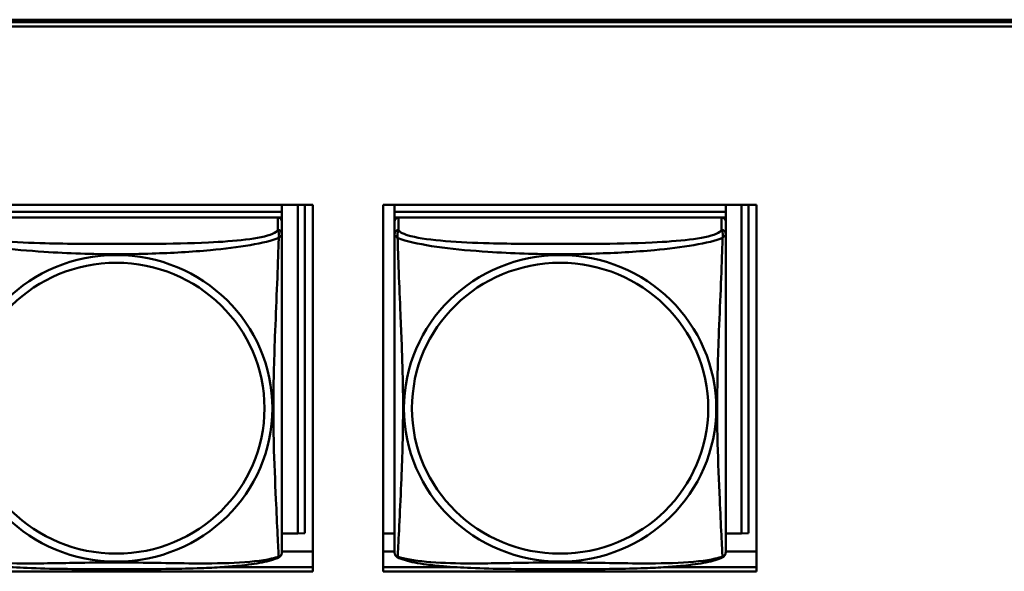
# Model space of a CAD drawing. Header units: inches. Extents: x 0.8 to 72.9, y -5.1 to 48.7.
# Tile 75 of 237: x 48.829 to 50.233, y 12.45 to 13.237. Entities that reach past the tile are written whole.
import ezdxf

# ---------------------------------------------------------------- set-up
doc = ezdxf.new("R2010")
doc.units = ezdxf.units.IN
doc.header["$MEASUREMENT"] = 0
doc.layers.add('Visible Edges(ROSSANSI)', color=7, linetype='Continuous', lineweight=50)
doc.layers.add('Visible Tangent Edges(ROSSANSI)', color=7, linetype='Continuous', lineweight=50)

msp = doc.modelspace()

# ---------------------------------------------------------------- linework, layer by layer
at = {"layer": 'Visible Edges(ROSSANSI)'}
for p, q in [((35.8645, 13.2374), (53.2406, 13.2373)), ((35.8655, 13.2337), (53.2406, 13.2337)), ((53.2406, 13.2276), (35.8655, 13.2276)), ((48.7141, 12.9732), (49.2465, 12.9732)), ((49.2026, 12.9633), (48.7302, 12.9633)), ((48.7302, 12.9633), (49.2026, 12.9633)), ((49.2026, 12.9732), (49.2026, 12.9633)), ((49.2026, 12.9633), (49.2026, 12.9551)), ((49.2026, 12.9633), (49.2026, 12.9633)), ((49.2252, 12.9732), (49.2252, 12.5046)), ((49.2351, 12.9732), (49.2351, 12.505)), ((49.2465, 12.9732), (49.2465, 12.4504)), ((49.3471, 12.4504), (49.3471, 12.9732)), ((49.3471, 12.9732), (49.8795, 12.9732)), ((49.3632, 12.9732), (49.3632, 12.9633)), ((49.8356, 12.9633), (49.3632, 12.9633)), ((49.3632, 12.9633), (49.3632, 12.9551)), ((49.3632, 12.9633), (49.3632, 12.9633)), ((49.3632, 12.9633), (49.8356, 12.9633)), ((49.8356, 12.9732), (49.8356, 12.9633)), ((49.8356, 12.9633), (49.8356, 12.9551)), ((49.8356, 12.9633), (49.8356, 12.9633)), ((49.8582, 12.9732), (49.8582, 12.5046)), ((49.8681, 12.9732), (49.8681, 12.505)), ((49.8795, 12.9732), (49.8795, 12.4504)), ((49.1967, 12.9551), (48.7361, 12.9551)), ((49.1968, 12.9551), (49.2026, 12.9551)), ((49.2026, 12.9551), (49.2026, 12.9494)), ((49.2026, 12.9316), (49.2026, 12.9493)), ((49.3632, 12.9494), (49.3632, 12.9551)), ((49.3632, 12.9551), (49.369, 12.9551)), ((49.3632, 12.9493), (49.3632, 12.9316)), ((49.8297, 12.9551), (49.3691, 12.9551)), ((49.8298, 12.9551), (49.8356, 12.9551)), ((49.8356, 12.9551), (49.8356, 12.9494)), ((49.8356, 12.9316), (49.8356, 12.9493)), ((49.2252, 12.5046), (49.2026, 12.5046)), ((49.2252, 12.5046), (49.2351, 12.505)), ((49.3632, 12.5046), (49.3471, 12.5046)), ((49.8582, 12.5046), (49.8356, 12.5046)), ((49.8582, 12.5046), (49.8681, 12.505)), ((49.2465, 12.4789), (49.2026, 12.4789)), ((49.3632, 12.4789), (49.3471, 12.4789)), ((49.8795, 12.4789), (49.8356, 12.4789)), ((49.2465, 12.4504), (48.7141, 12.4504)), ((49.1183, 12.4565), (49.2465, 12.4565)), ((49.3471, 12.4565), (49.4475, 12.4565)), ((49.8795, 12.4504), (49.3471, 12.4504)), ((49.7513, 12.4565), (49.8795, 12.4565))]:
    msp.add_line(p, q, dxfattribs=at)
for centre, start, end in [((49.1888, 12.4787), 350.8504, 360), ((49.3769, 12.4787), 180, 189.1496), ((49.8218, 12.4787), 350.8504, 360)]:
    msp.add_arc(centre, 0.0138, start, end, dxfattribs=at)
for centre, major_axis, start_param, end_param in [((49.1967, 12.9493), (0.00591, 0), 0, 1.570796), ((49.3691, 12.9493), (-0.00591, 0), 4.712389, 6.283185), ((49.8297, 12.9493), (0.00591, 0), 0, 1.570796)]:
    msp.add_ellipse(centre, major_axis=major_axis, ratio=0.981793, start_param=start_param, end_param=end_param, dxfattribs=at)
for points, knots in [([(49.2026, 12.4787), (49.2026, 12.4787), (49.2026, 12.4796), (49.2026, 12.4812), (49.2026, 12.4859), (49.2026, 12.4968), (49.2026, 12.5107), (49.2026, 12.5245), (49.2026, 12.5411), (49.2026, 12.5585), (49.2026, 12.5831), (49.2026, 12.6095), (49.2026, 12.6359), (49.2026, 12.6524), (49.2026, 12.669), (49.2026, 12.6856), (49.2026, 12.7188), (49.2026, 12.7521), (49.2026, 12.786), (49.2026, 12.8284), (49.2026, 12.8742), (49.2026, 12.9057), (49.2026, 12.9182), (49.2026, 12.9276), (49.2026, 12.9316)], [0.352862, 0.352862, 0.352862, 0.352862, 0.404774, 0.404774, 0.404774, 0.550532, 0.550532, 0.550532, 0.69629, 0.69629, 0.69629, 0.902598, 0.902598, 0.902598, 1.03154, 1.03154, 1.03154, 1.289425, 1.289425, 1.289425, 1.610774, 1.610774, 1.610774, 1.73735, 1.73735, 1.73735, 1.73735]), ([(49.3632, 12.9316), (49.3632, 12.9291), (49.3632, 12.9245), (49.3632, 12.9183), (49.3632, 12.9071), (49.3632, 12.8907), (49.3632, 12.8728), (49.3632, 12.855), (49.3632, 12.8358), (49.3632, 12.8166), (49.3632, 12.7895), (49.3632, 12.7623), (49.3632, 12.7356), (49.3632, 12.7188), (49.3632, 12.7022), (49.3632, 12.6856), (49.3632, 12.6523), (49.3632, 12.6191), (49.3632, 12.5869), (49.3632, 12.5468), (49.3632, 12.5063), (49.3632, 12.4877), (49.3632, 12.4819), (49.3632, 12.4787), (49.3632, 12.4787)], [0.325731, 0.325731, 0.325731, 0.325731, 0.404774, 0.404774, 0.404774, 0.550532, 0.550532, 0.550532, 0.69629, 0.69629, 0.69629, 0.902598, 0.902598, 0.902598, 1.03154, 1.03154, 1.03154, 1.289425, 1.289425, 1.289425, 1.610774, 1.610774, 1.610774, 1.710218, 1.710218, 1.710218, 1.710218]), ([(49.8356, 12.4787), (49.8356, 12.4787), (49.8356, 12.4796), (49.8356, 12.4812), (49.8356, 12.4859), (49.8356, 12.4968), (49.8356, 12.5107), (49.8356, 12.5245), (49.8356, 12.5411), (49.8356, 12.5585), (49.8356, 12.5831), (49.8356, 12.6095), (49.8356, 12.6359), (49.8356, 12.6524), (49.8356, 12.669), (49.8356, 12.6856), (49.8356, 12.7188), (49.8356, 12.7521), (49.8356, 12.786), (49.8356, 12.8284), (49.8356, 12.8742), (49.8356, 12.9057), (49.8356, 12.9182), (49.8356, 12.9276), (49.8356, 12.9316)], [0.352862, 0.352862, 0.352862, 0.352862, 0.404774, 0.404774, 0.404774, 0.550532, 0.550532, 0.550532, 0.69629, 0.69629, 0.69629, 0.902598, 0.902598, 0.902598, 1.03154, 1.03154, 1.03154, 1.289425, 1.289425, 1.289425, 1.610774, 1.610774, 1.610774, 1.73735, 1.73735, 1.73735, 1.73735]), ([(49.1984, 12.4706), (49.199, 12.4709), (49.1995, 12.4712), (49.2004, 12.4721), (49.2008, 12.4725), (49.2014, 12.4734), (49.2016, 12.4739), (49.202, 12.4747), (49.2021, 12.4751), (49.2023, 12.4758), (49.2024, 12.4762), (49.2024, 12.4765)], [0.02273771, 0.02273771, 0.02273771, 0.02273771, 0.02954865, 0.02954865, 0.03635958, 0.03635958, 0.04317052, 0.04317052, 0.04998146, 0.04998146, 0.0567924, 0.0567924, 0.0567924, 0.0567924]), ([(49.3673, 12.4706), (49.3668, 12.4709), (49.3663, 12.4712), (49.3654, 12.4721), (49.365, 12.4725), (49.3644, 12.4734), (49.3641, 12.4739), (49.3638, 12.4747), (49.3637, 12.4751), (49.3635, 12.4758), (49.3634, 12.4762), (49.3633, 12.4765)], [0.02273771, 0.02273771, 0.02273771, 0.02273771, 0.02954865, 0.02954865, 0.03635958, 0.03635958, 0.04317052, 0.04317052, 0.04998146, 0.04998146, 0.0567924, 0.0567924, 0.0567924, 0.0567924]), ([(49.8314, 12.4706), (49.832, 12.4709), (49.8325, 12.4712), (49.8334, 12.4721), (49.8338, 12.4725), (49.8344, 12.4734), (49.8346, 12.4739), (49.835, 12.4747), (49.8351, 12.4751), (49.8353, 12.4758), (49.8354, 12.4762), (49.8354, 12.4765)], [0.02273771, 0.02273771, 0.02273771, 0.02273771, 0.02954865, 0.02954865, 0.03635958, 0.03635958, 0.04317052, 0.04317052, 0.04998146, 0.04998146, 0.0567924, 0.0567924, 0.0567924, 0.0567924]), ([(49.1984, 12.4706), (49.195, 12.4688), (49.1915, 12.4675), (49.1835, 12.4651), (49.1791, 12.4641), (49.1696, 12.4622), (49.1646, 12.4613), (49.1534, 12.4597), (49.1472, 12.459), (49.1333, 12.4576), (49.1256, 12.457), (49.1078, 12.4558), (49.0975, 12.4553), (49.0726, 12.4544), (49.0579, 12.454), (49.0262, 12.4536), (49.0092, 12.4535), (48.9752, 12.4534), (48.9582, 12.4534), (48.9242, 12.4535), (48.9072, 12.4536), (48.8732, 12.4541), (48.856, 12.4545), (48.8258, 12.4558), (48.8127, 12.4565), (48.7917, 12.4583), (48.7836, 12.4592), (48.77, 12.461), (48.7643, 12.462), (48.7542, 12.4639), (48.7498, 12.465), (48.7416, 12.4674), (48.7379, 12.4687), (48.7343, 12.4706)], [-1.678204, -1.678204, -1.678204, -1.678204, -1.629815, -1.629815, -1.580861, -1.580861, -1.532583, -1.532583, -1.479316, -1.479316, -1.416961, -1.416961, -1.337799, -1.337799, -1.226353, -1.226353, -1.09702, -1.09702, -0.967687, -0.967687, -0.838354, -0.838354, -0.709022, -0.709022, -0.60577, -0.60577, -0.53827, -0.53827, -0.483941, -0.483941, -0.435529, -0.435529, -0.384876, -0.384876, -0.384876, -0.384876]), ([(49.8314, 12.4706), (49.828, 12.4688), (49.8245, 12.4675), (49.8165, 12.4651), (49.8121, 12.4641), (49.8026, 12.4622), (49.7976, 12.4613), (49.7864, 12.4597), (49.7802, 12.459), (49.7663, 12.4576), (49.7586, 12.457), (49.7408, 12.4558), (49.7305, 12.4553), (49.7056, 12.4544), (49.6909, 12.454), (49.6592, 12.4536), (49.6422, 12.4535), (49.6082, 12.4534), (49.5912, 12.4534), (49.5572, 12.4535), (49.5402, 12.4536), (49.5062, 12.4541), (49.489, 12.4545), (49.4588, 12.4558), (49.4457, 12.4565), (49.4247, 12.4583), (49.4166, 12.4592), (49.403, 12.461), (49.3973, 12.462), (49.3872, 12.4639), (49.3828, 12.465), (49.3746, 12.4674), (49.3709, 12.4687), (49.3673, 12.4706)], [-1.678204, -1.678204, -1.678204, -1.678204, -1.629815, -1.629815, -1.580861, -1.580861, -1.532583, -1.532583, -1.479316, -1.479316, -1.416961, -1.416961, -1.337799, -1.337799, -1.226353, -1.226353, -1.09702, -1.09702, -0.967687, -0.967687, -0.838354, -0.838354, -0.709022, -0.709022, -0.60577, -0.60577, -0.53827, -0.53827, -0.483941, -0.483941, -0.435529, -0.435529, -0.384876, -0.384876, -0.384876, -0.384876])]:
    msp.add_open_spline(points, degree=3, knots=knots, dxfattribs=at)
at = {"layer": 'Visible Tangent Edges(ROSSANSI)'}
for p, q in [((49.1967, 12.9551), (49.1967, 12.9374)), ((49.3691, 12.9374), (49.3691, 12.9551)), ((49.8297, 12.9551), (49.8297, 12.9374))]:
    msp.add_line(p, q, dxfattribs=at)
for centre, major_axis, start_param, end_param in [((49.1967, 12.9316), (0.00591, 0), 0, 1.570796), ((49.3691, 12.9316), (-0.00591, 0), 4.712389, 6.283185), ((49.8297, 12.9316), (0.00591, 0), 0, 1.570796)]:
    msp.add_ellipse(centre, major_axis=major_axis, ratio=0.981793, start_param=start_param, end_param=end_param, dxfattribs=at)
for centre, major_axis in [((48.9664, 12.6829), (0.2227, 0)), ((49.5994, 12.6829), (0.2227, 0)), ((48.9664, 12.6831), (0.2113, 0)), ((49.5994, 12.6831), (0.2113, 0))]:
    msp.add_ellipse(centre, major_axis=major_axis, ratio=0.981793, dxfattribs=at)
for points, knots in [([(49.1967, 12.9374), (49.1961, 12.9355), (49.1934, 12.9335), (49.189, 12.9317), (49.1809, 12.9284), (49.167, 12.9257), (49.1508, 12.9237), (49.1347, 12.9217), (49.1165, 12.9204), (49.0979, 12.9195), (49.0715, 12.9182), (49.0442, 12.9178), (49.0171, 12.9176), (49.0002, 12.9175), (48.9833, 12.9175), (48.9664, 12.9175), (48.9325, 12.9175), (48.8987, 12.9175), (48.865, 12.9184), (48.823, 12.9195), (48.779, 12.9222), (48.7535, 12.9286), (48.7434, 12.9312), (48.737, 12.9343), (48.7361, 12.9374)], [0.325731, 0.325731, 0.325731, 0.325731, 0.404774, 0.404774, 0.404774, 0.550532, 0.550532, 0.550532, 0.69629, 0.69629, 0.69629, 0.902598, 0.902598, 0.902598, 1.03154, 1.03154, 1.03154, 1.289425, 1.289425, 1.289425, 1.610774, 1.610774, 1.610774, 1.73735, 1.73735, 1.73735, 1.73735]), ([(49.1967, 12.9374), (49.1968, 12.9371), (49.1969, 12.9367), (49.1972, 12.9359), (49.1974, 12.9355), (49.1977, 12.9348), (49.1978, 12.9345), (49.1979, 12.934), (49.198, 12.9338), (49.1981, 12.9332), (49.1982, 12.9327), (49.1984, 12.9314), (49.1985, 12.9305), (49.1984, 12.9285), (49.1983, 12.9275), (49.1981, 12.9264)], [-0.0844808, -0.0844808, -0.0844808, -0.0844808, -0.06943799, -0.06943799, -0.05587828, -0.05587828, -0.04740346, -0.04740346, -0.04210669, -0.04210669, -0.03151317, -0.03151317, -0.01456352, -0.01456352, 0.00026741, 0.00026741, 0.00026741, 0.00026741]), ([(49.3677, 12.9264), (49.3675, 12.9275), (49.3674, 12.9285), (49.3673, 12.9305), (49.3674, 12.9314), (49.3675, 12.9327), (49.3676, 12.9332), (49.3678, 12.9338), (49.3679, 12.934), (49.368, 12.9345), (49.3681, 12.9348), (49.3684, 12.9355), (49.3685, 12.9359), (49.3688, 12.9367), (49.369, 12.9371), (49.3691, 12.9374)], [-0.00026741, -0.00026741, -0.00026741, -0.00026741, 0.01456352, 0.01456352, 0.03151317, 0.03151317, 0.04210669, 0.04210669, 0.04740346, 0.04740346, 0.05587828, 0.05587828, 0.06943799, 0.06943799, 0.0844808, 0.0844808, 0.0844808, 0.0844808]), ([(49.8297, 12.9374), (49.8291, 12.9355), (49.8264, 12.9335), (49.822, 12.9317), (49.8139, 12.9284), (49.8, 12.9257), (49.7838, 12.9237), (49.7677, 12.9217), (49.7495, 12.9204), (49.7309, 12.9195), (49.7045, 12.9182), (49.6772, 12.9178), (49.6501, 12.9176), (49.6332, 12.9175), (49.6163, 12.9175), (49.5994, 12.9175), (49.5655, 12.9175), (49.5317, 12.9175), (49.498, 12.9184), (49.456, 12.9195), (49.412, 12.9222), (49.3865, 12.9286), (49.3764, 12.9312), (49.37, 12.9343), (49.3691, 12.9374)], [0.325731, 0.325731, 0.325731, 0.325731, 0.404774, 0.404774, 0.404774, 0.550532, 0.550532, 0.550532, 0.69629, 0.69629, 0.69629, 0.902598, 0.902598, 0.902598, 1.03154, 1.03154, 1.03154, 1.289425, 1.289425, 1.289425, 1.610774, 1.610774, 1.610774, 1.73735, 1.73735, 1.73735, 1.73735]), ([(49.8297, 12.9374), (49.8298, 12.9371), (49.8299, 12.9367), (49.8302, 12.9359), (49.8304, 12.9355), (49.8307, 12.9348), (49.8308, 12.9345), (49.8309, 12.934), (49.831, 12.9338), (49.8311, 12.9332), (49.8312, 12.9327), (49.8314, 12.9314), (49.8315, 12.9305), (49.8314, 12.9285), (49.8313, 12.9275), (49.8311, 12.9264)], [-0.0844808, -0.0844808, -0.0844808, -0.0844808, -0.06943799, -0.06943799, -0.05587828, -0.05587828, -0.04740346, -0.04740346, -0.04210669, -0.04210669, -0.03151317, -0.03151317, -0.01456352, -0.01456352, 0.00026741, 0.00026741, 0.00026741, 0.00026741]), ([(48.7347, 12.9264), (48.7375, 12.9251), (48.741, 12.9238), (48.745, 12.9226), (48.7726, 12.9142), (48.8197, 12.9091), (48.8632, 12.9062), (48.8981, 12.9039), (48.9323, 12.9029), (48.9664, 12.9029), (48.9834, 12.9029), (49.0005, 12.9031), (49.0176, 12.9037), (49.0451, 12.9046), (49.0733, 12.9061), (49.1009, 12.9087), (49.1205, 12.9105), (49.1398, 12.9128), (49.1571, 12.9158), (49.1743, 12.9187), (49.1892, 12.9223), (49.1981, 12.9264)], [-1.657319, -1.657319, -1.657319, -1.657319, -1.610774, -1.610774, -1.610774, -1.289425, -1.289425, -1.289425, -1.03154, -1.03154, -1.03154, -0.902598, -0.902598, -0.902598, -0.69629, -0.69629, -0.69629, -0.550532, -0.550532, -0.550532, -0.405761, -0.405761, -0.405761, -0.405761]), ([(49.1981, 12.9264), (49.198, 12.9224), (49.1978, 12.9178), (49.1977, 12.9128), (49.1966, 12.8784), (49.1944, 12.8293), (49.1927, 12.7853), (49.1914, 12.75), (49.1904, 12.7164), (49.1904, 12.683), (49.1904, 12.6662), (49.1906, 12.6495), (49.191, 12.6328), (49.1917, 12.606), (49.1929, 12.5789), (49.194, 12.5531), (49.1949, 12.5349), (49.1957, 12.5174), (49.1964, 12.5027), (49.1971, 12.488), (49.1977, 12.4764), (49.1981, 12.4714)], [-1.657319, -1.657319, -1.657319, -1.657319, -1.610774, -1.610774, -1.610774, -1.289425, -1.289425, -1.289425, -1.03154, -1.03154, -1.03154, -0.902598, -0.902598, -0.902598, -0.69629, -0.69629, -0.69629, -0.550532, -0.550532, -0.550532, -0.405761, -0.405761, -0.405761, -0.405761]), ([(49.1981, 12.9264), (49.1988, 12.9269), (49.1995, 12.9274), (49.2006, 12.9284), (49.2011, 12.9288), (49.2017, 12.9293), (49.2019, 12.9295), (49.2021, 12.9298), (49.2021, 12.9299), (49.2023, 12.9301), (49.2024, 12.9302), (49.2025, 12.9305), (49.2025, 12.9307), (49.2026, 12.9311), (49.2026, 12.9313), (49.2026, 12.9316)], [-0.00026741, -0.00026741, -0.00026741, -0.00026741, 0.01456352, 0.01456352, 0.03151317, 0.03151317, 0.04210669, 0.04210669, 0.04740346, 0.04740346, 0.05587828, 0.05587828, 0.06943799, 0.06943799, 0.0844808, 0.0844808, 0.0844808, 0.0844808]), ([(49.3632, 12.9316), (49.3632, 12.9313), (49.3632, 12.9311), (49.3632, 12.9307), (49.3633, 12.9305), (49.3634, 12.9302), (49.3635, 12.9301), (49.3636, 12.9299), (49.3637, 12.9298), (49.3639, 12.9295), (49.3641, 12.9293), (49.3647, 12.9288), (49.3652, 12.9284), (49.3663, 12.9274), (49.3669, 12.9269), (49.3677, 12.9264)], [-0.0844808, -0.0844808, -0.0844808, -0.0844808, -0.06943799, -0.06943799, -0.05587828, -0.05587828, -0.04740346, -0.04740346, -0.04210669, -0.04210669, -0.03151317, -0.03151317, -0.01456352, -0.01456352, 0.00026741, 0.00026741, 0.00026741, 0.00026741]), ([(49.3677, 12.9264), (49.3705, 12.9251), (49.374, 12.9238), (49.378, 12.9226), (49.4056, 12.9142), (49.4527, 12.9091), (49.4962, 12.9062), (49.5311, 12.9039), (49.5653, 12.9029), (49.5994, 12.9029), (49.6164, 12.9029), (49.6335, 12.9031), (49.6506, 12.9037), (49.6781, 12.9046), (49.7063, 12.9061), (49.7339, 12.9087), (49.7535, 12.9105), (49.7728, 12.9128), (49.7901, 12.9158), (49.8073, 12.9187), (49.8222, 12.9223), (49.8311, 12.9264)], [-1.657319, -1.657319, -1.657319, -1.657319, -1.610774, -1.610774, -1.610774, -1.289425, -1.289425, -1.289425, -1.03154, -1.03154, -1.03154, -0.902598, -0.902598, -0.902598, -0.69629, -0.69629, -0.69629, -0.550532, -0.550532, -0.550532, -0.405761, -0.405761, -0.405761, -0.405761]), ([(49.3677, 12.4714), (49.3678, 12.473), (49.3679, 12.4753), (49.3681, 12.4782), (49.3692, 12.498), (49.3713, 12.5412), (49.373, 12.5827), (49.3744, 12.616), (49.3754, 12.6495), (49.3754, 12.683), (49.3754, 12.6997), (49.3752, 12.7165), (49.3747, 12.7335), (49.3741, 12.7607), (49.3729, 12.7887), (49.3717, 12.8173), (49.3709, 12.8375), (49.3701, 12.858), (49.3693, 12.8772), (49.3686, 12.8963), (49.368, 12.914), (49.3677, 12.9264)], [-1.657319, -1.657319, -1.657319, -1.657319, -1.610774, -1.610774, -1.610774, -1.289425, -1.289425, -1.289425, -1.03154, -1.03154, -1.03154, -0.902598, -0.902598, -0.902598, -0.69629, -0.69629, -0.69629, -0.550532, -0.550532, -0.550532, -0.405761, -0.405761, -0.405761, -0.405761]), ([(49.8311, 12.9264), (49.831, 12.9224), (49.8308, 12.9178), (49.8307, 12.9128), (49.8296, 12.8784), (49.8274, 12.8293), (49.8257, 12.7853), (49.8244, 12.75), (49.8234, 12.7164), (49.8234, 12.683), (49.8234, 12.6662), (49.8236, 12.6495), (49.824, 12.6328), (49.8247, 12.606), (49.8259, 12.5789), (49.827, 12.5531), (49.8279, 12.5349), (49.8287, 12.5174), (49.8294, 12.5027), (49.8301, 12.488), (49.8307, 12.4764), (49.8311, 12.4714)], [-1.657319, -1.657319, -1.657319, -1.657319, -1.610774, -1.610774, -1.610774, -1.289425, -1.289425, -1.289425, -1.03154, -1.03154, -1.03154, -0.902598, -0.902598, -0.902598, -0.69629, -0.69629, -0.69629, -0.550532, -0.550532, -0.550532, -0.405761, -0.405761, -0.405761, -0.405761]), ([(49.8311, 12.9264), (49.8318, 12.9269), (49.8325, 12.9274), (49.8336, 12.9284), (49.8341, 12.9288), (49.8347, 12.9293), (49.8349, 12.9295), (49.8351, 12.9298), (49.8351, 12.9299), (49.8353, 12.9301), (49.8354, 12.9302), (49.8355, 12.9305), (49.8355, 12.9307), (49.8356, 12.9311), (49.8356, 12.9313), (49.8356, 12.9316)], [-0.00026741, -0.00026741, -0.00026741, -0.00026741, 0.01456352, 0.01456352, 0.03151317, 0.03151317, 0.04210669, 0.04210669, 0.04740346, 0.04740346, 0.05587828, 0.05587828, 0.06943799, 0.06943799, 0.0844808, 0.0844808, 0.0844808, 0.0844808]), ([(49.1981, 12.4714), (49.1952, 12.4704), (49.1917, 12.4694), (49.1877, 12.4685), (49.1601, 12.4622), (49.1131, 12.4613), (49.0696, 12.4618), (49.0346, 12.4621), (49.0005, 12.4631), (48.9664, 12.4631), (48.9493, 12.4631), (48.9323, 12.4629), (48.9151, 12.4626), (48.8876, 12.4621), (48.8595, 12.4615), (48.8318, 12.4617), (48.8123, 12.4619), (48.7929, 12.4625), (48.7756, 12.4641), (48.7585, 12.4656), (48.7435, 12.4681), (48.7347, 12.4714)], [-1.657319, -1.657319, -1.657319, -1.657319, -1.610774, -1.610774, -1.610774, -1.289425, -1.289425, -1.289425, -1.03154, -1.03154, -1.03154, -0.902598, -0.902598, -0.902598, -0.69629, -0.69629, -0.69629, -0.550532, -0.550532, -0.550532, -0.405761, -0.405761, -0.405761, -0.405761]), ([(49.2024, 12.4765), (49.2024, 12.4765), (49.2024, 12.4764), (49.2024, 12.4761), (49.2023, 12.4757), (49.2021, 12.4752), (49.2021, 12.475), (49.2019, 12.4745), (49.2017, 12.4741), (49.2011, 12.4732), (49.2006, 12.4727), (49.1995, 12.4719), (49.1988, 12.4716), (49.1981, 12.4714)], [-0.0567924, -0.0567924, -0.0567924, -0.0567924, -0.05587828, -0.05587828, -0.04740346, -0.04740346, -0.04210669, -0.04210669, -0.03151317, -0.03151317, -0.01456352, -0.01456352, 0.00026741, 0.00026741, 0.00026741, 0.00026741]), ([(49.1981, 12.4714), (49.1983, 12.4711), (49.1984, 12.4708), (49.1984, 12.4706), (49.1984, 12.4706), (49.1984, 12.4706)], [-0.00026741, -0.00026741, -0.00026741, -0.00026741, 0.01456352, 0.01456352, 0.02273771, 0.02273771, 0.02273771, 0.02273771]), ([(49.3677, 12.4714), (49.3669, 12.4716), (49.3663, 12.4719), (49.3652, 12.4727), (49.3647, 12.4732), (49.3641, 12.4741), (49.3639, 12.4745), (49.3637, 12.475), (49.3636, 12.4752), (49.3635, 12.4757), (49.3634, 12.4761), (49.3633, 12.4764), (49.3633, 12.4765), (49.3633, 12.4765)], [-0.00026741, -0.00026741, -0.00026741, -0.00026741, 0.01456352, 0.01456352, 0.03151317, 0.03151317, 0.04210669, 0.04210669, 0.04740346, 0.04740346, 0.05587828, 0.05587828, 0.0567924, 0.0567924, 0.0567924, 0.0567924]), ([(49.3673, 12.4706), (49.3673, 12.4706), (49.3673, 12.4706), (49.3674, 12.4708), (49.3675, 12.4711), (49.3677, 12.4714)], [-0.02273771, -0.02273771, -0.02273771, -0.02273771, -0.01456352, -0.01456352, 0.00026741, 0.00026741, 0.00026741, 0.00026741]), ([(49.8311, 12.4714), (49.8282, 12.4704), (49.8247, 12.4694), (49.8207, 12.4685), (49.7931, 12.4622), (49.7461, 12.4613), (49.7026, 12.4618), (49.6676, 12.4621), (49.6335, 12.4631), (49.5994, 12.4631), (49.5823, 12.4631), (49.5653, 12.4629), (49.5481, 12.4626), (49.5206, 12.4621), (49.4925, 12.4615), (49.4648, 12.4617), (49.4453, 12.4619), (49.4259, 12.4625), (49.4086, 12.4641), (49.3915, 12.4656), (49.3765, 12.4681), (49.3677, 12.4714)], [-1.657319, -1.657319, -1.657319, -1.657319, -1.610774, -1.610774, -1.610774, -1.289425, -1.289425, -1.289425, -1.03154, -1.03154, -1.03154, -0.902598, -0.902598, -0.902598, -0.69629, -0.69629, -0.69629, -0.550532, -0.550532, -0.550532, -0.405761, -0.405761, -0.405761, -0.405761]), ([(49.8354, 12.4765), (49.8354, 12.4765), (49.8354, 12.4764), (49.8354, 12.4761), (49.8353, 12.4757), (49.8351, 12.4752), (49.8351, 12.475), (49.8349, 12.4745), (49.8347, 12.4741), (49.8341, 12.4732), (49.8336, 12.4727), (49.8325, 12.4719), (49.8318, 12.4716), (49.8311, 12.4714)], [-0.0567924, -0.0567924, -0.0567924, -0.0567924, -0.05587828, -0.05587828, -0.04740346, -0.04740346, -0.04210669, -0.04210669, -0.03151317, -0.03151317, -0.01456352, -0.01456352, 0.00026741, 0.00026741, 0.00026741, 0.00026741]), ([(49.8311, 12.4714), (49.8313, 12.4711), (49.8314, 12.4708), (49.8314, 12.4706), (49.8314, 12.4706), (49.8314, 12.4706)], [-0.00026741, -0.00026741, -0.00026741, -0.00026741, 0.01456352, 0.01456352, 0.02273771, 0.02273771, 0.02273771, 0.02273771])]:
    msp.add_open_spline(points, degree=3, knots=knots, dxfattribs=at)

doc.saveas('drawing.dxf')
